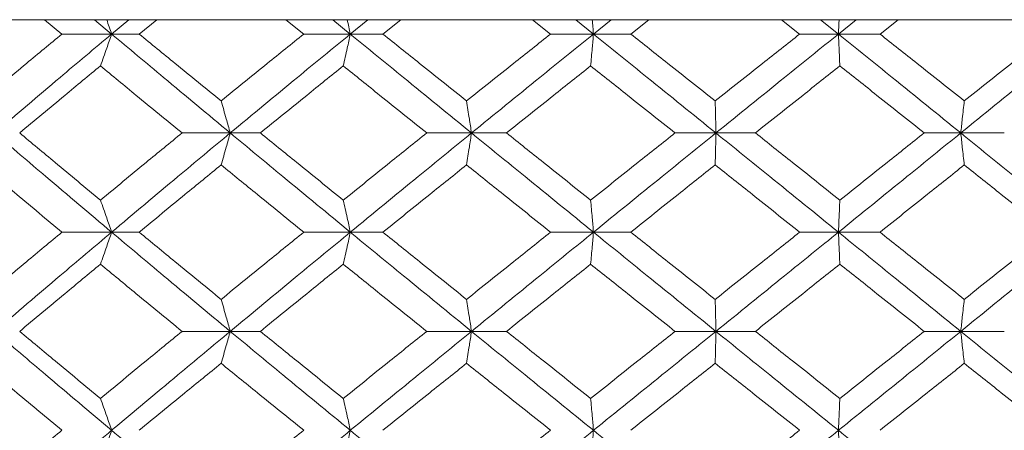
# Model space of a CAD drawing. Header units: inches. Extents: x -4 to 22.9, y -7.2 to 15.7.
# Tile 85 of 127: x 12.205 to 12.812, y 2.938 to 3.191. Entities that reach past the tile are written whole.
import ezdxf

# ---------------------------------------------------------------- set-up
doc = ezdxf.new("R2010")
doc.units = ezdxf.units.IN
doc.header["$MEASUREMENT"] = 0

msp = doc.modelspace()

# ---------------------------------------------------------------- linework, layer by layer
at = {"color": 7, "linetype": 'Continuous', "lineweight": 15}
for p, q in [((13.38894, 3.19092), (11.93173, 3.19092)), ((12.2314, 3.1821), (12.22076, 3.19092)), ((12.26207, 3.1821), (12.25156, 3.19092)), ((12.26207, 3.1821), (12.27266, 3.19092)), ((12.27905, 3.1821), (12.28986, 3.19092)), ((12.3805, 3.1821), (12.36956, 3.19092)), ((12.40922, 3.1821), (12.39844, 3.19092)), ((12.40922, 3.1821), (12.42006, 3.19092)), ((12.42932, 3.1821), (12.44036, 3.19092)), ((12.53267, 3.1821), (12.52156, 3.19092)), ((12.55913, 3.1821), (12.5482, 3.19092)), ((12.55913, 3.1821), (12.57009, 3.19092)), ((12.58212, 3.1821), (12.59327, 3.19092)), ((12.68623, 3.1821), (12.67507, 3.19092)), ((12.71015, 3.1821), (12.69918, 3.19092)), ((12.71015, 3.1821), (12.72111, 3.19092)), ((12.73578, 3.1821), (12.74692, 3.19092)), ((12.26207, 3.1821), (12.2314, 3.1821)), ((12.26207, 3.1821), (12.27905, 3.1821)), ((12.40922, 3.1821), (12.3805, 3.1821)), ((12.40922, 3.1821), (12.42932, 3.1821)), ((12.55913, 3.1821), (12.53267, 3.1821)), ((12.55913, 3.1821), (12.58212, 3.1821)), ((12.71015, 3.1821), (12.68623, 3.1821)), ((12.71015, 3.1821), (12.73578, 3.1821)), ((12.3352, 3.12114), (12.30546, 3.12114)), ((12.3352, 3.12114), (12.35377, 3.12114)), ((12.48394, 3.12114), (12.4563, 3.12114)), ((12.48394, 3.12114), (12.50551, 3.12114)), ((12.63461, 3.12114), (12.60938, 3.12114)), ((12.63461, 3.12114), (12.65895, 3.12114)), ((12.78556, 3.12114), (12.76301, 3.12114)), ((12.78556, 3.12114), (12.81241, 3.12114)), ((12.26207, 3.06002), (12.2314, 3.06002)), ((12.26207, 3.06002), (12.27905, 3.06002)), ((12.40922, 3.06002), (12.3805, 3.06002)), ((12.40922, 3.06002), (12.42932, 3.06002)), ((12.55913, 3.06002), (12.53267, 3.06002)), ((12.55913, 3.06002), (12.58212, 3.06002)), ((12.71015, 3.06002), (12.68623, 3.06002)), ((12.71015, 3.06002), (12.73578, 3.06002)), ((12.3352, 2.9989), (12.30546, 2.9989)), ((12.3352, 2.9989), (12.35377, 2.9989)), ((12.48394, 2.9989), (12.4563, 2.9989)), ((12.48394, 2.9989), (12.50551, 2.9989)), ((12.63461, 2.9989), (12.60938, 2.9989)), ((12.63461, 2.9989), (12.65895, 2.9989)), ((12.78556, 2.9989), (12.76301, 2.9989)), ((12.78556, 2.9989), (12.81241, 2.9989))]:
    msp.add_line(p, q, dxfattribs=at)
for points, knots in [([(12.25901, 3.19092), (12.25902, 3.19089), (12.26005, 3.18798), (12.26106, 3.18502), (12.26207, 3.1821)], [0, 0, 0, 0, 0.010766, 1, 1, 1, 1]), ([(12.40729, 3.19092), (12.4073, 3.19089), (12.40795, 3.18798), (12.40859, 3.18502), (12.40922, 3.1821)], [0, 0, 0, 0, 0.010766, 1, 1, 1, 1]), ([(12.55836, 3.19092), (12.55836, 3.19089), (12.55862, 3.18798), (12.55888, 3.18502), (12.55913, 3.1821)], [0, 0, 0, 0, 0.010766, 1, 1, 1, 1]), ([(12.71053, 3.19092), (12.71053, 3.19089), (12.7104, 3.18798), (12.71028, 3.18502), (12.71015, 3.1821)], [0, 0, 0, 0, 0.010766, 1, 1, 1, 1]), ([(12.18188, 3.14083), (12.19108, 3.14854), (12.20752, 3.16231), (12.2241, 3.17605), (12.2314, 3.1821)], [0, 0, 0, 0, 0.560339, 1, 1, 1, 1]), ([(12.19003, 3.12114), (12.2034, 3.13254), (12.22725, 3.15288), (12.25144, 3.17318), (12.26207, 3.1821)], [0, 0, 0, 0, 0.560458, 1, 1, 1, 1]), ([(12.25517, 3.16247), (12.25581, 3.16427), (12.25711, 3.16788), (12.25941, 3.1744), (12.26106, 3.17917), (12.26207, 3.1821)], [0, 0, 0, 0, 0.279168, 0.558336, 1, 1, 1, 1]), ([(12.3352, 3.12114), (12.32148, 3.13254), (12.297, 3.15288), (12.27273, 3.17318), (12.26207, 3.1821)], [0, 0, 0, 0, 0.560458, 1, 1, 1, 1]), ([(12.32957, 3.14083), (12.32011, 3.14854), (12.30322, 3.16231), (12.28643, 3.17605), (12.27905, 3.1821)], [0, 0, 0, 0, 0.560339, 1, 1, 1, 1]), ([(12.32957, 3.14083), (12.33905, 3.14854), (12.35597, 3.16231), (12.37301, 3.17605), (12.3805, 3.1821)], [0, 0, 0, 0, 0.560339, 1, 1, 1, 1]), ([(12.3352, 3.12114), (12.34897, 3.13254), (12.37353, 3.15288), (12.39833, 3.17318), (12.40922, 3.1821)], [0, 0, 0, 0, 0.560458, 1, 1, 1, 1]), ([(12.40487, 3.16247), (12.40528, 3.16427), (12.4061, 3.16788), (12.40755, 3.1744), (12.40859, 3.17917), (12.40922, 3.1821)], [0, 0, 0, 0, 0.279168, 0.558336, 1, 1, 1, 1]), ([(12.48394, 3.12114), (12.46995, 3.13254), (12.44499, 3.15288), (12.42014, 3.17318), (12.40922, 3.1821)], [0, 0, 0, 0, 0.560458, 1, 1, 1, 1]), ([(12.48088, 3.14083), (12.47124, 3.14854), (12.45403, 3.16231), (12.43687, 3.17605), (12.42932, 3.1821)], [0, 0, 0, 0, 0.560339, 1, 1, 1, 1]), ([(12.48088, 3.14083), (12.49054, 3.14854), (12.50777, 3.16231), (12.52506, 3.17605), (12.53267, 3.1821)], [0, 0, 0, 0, 0.560339, 1, 1, 1, 1]), ([(12.48394, 3.12114), (12.49795, 3.13254), (12.52296, 3.15288), (12.54809, 3.17318), (12.55913, 3.1821)], [0, 0, 0, 0, 0.560458, 1, 1, 1, 1]), ([(12.55738, 3.16247), (12.55754, 3.16427), (12.55787, 3.16788), (12.55846, 3.1744), (12.55888, 3.17917), (12.55913, 3.1821)], [0, 0, 0, 0, 0.279168, 0.558336, 1, 1, 1, 1]), ([(12.63461, 3.12114), (12.6205, 3.13254), (12.59534, 3.15288), (12.57019, 3.17318), (12.55913, 3.1821)], [0, 0, 0, 0, 0.560458, 1, 1, 1, 1]), ([(12.63416, 3.14083), (12.62444, 3.14854), (12.6071, 3.16231), (12.58975, 3.17605), (12.58212, 3.1821)], [0, 0, 0, 0, 0.560339, 1, 1, 1, 1]), ([(12.63416, 3.14083), (12.64388, 3.14854), (12.66123, 3.16231), (12.6786, 3.17605), (12.68623, 3.1821)], [0, 0, 0, 0, 0.560339, 1, 1, 1, 1]), ([(12.63461, 3.12114), (12.64871, 3.13254), (12.67389, 3.15288), (12.69908, 3.17318), (12.71015, 3.1821)], [0, 0, 0, 0, 0.560458, 1, 1, 1, 1]), ([(12.71101, 3.16247), (12.71093, 3.16427), (12.71077, 3.16788), (12.71048, 3.1744), (12.71028, 3.17917), (12.71015, 3.1821)], [0, 0, 0, 0, 0.2791678, 0.5583356, 1, 1, 1, 1]), ([(12.78556, 3.12114), (12.7715, 3.13254), (12.7464, 3.15288), (12.72122, 3.17318), (12.71015, 3.1821)], [0, 0, 0, 0, 0.560458, 1, 1, 1, 1]), ([(12.78773, 3.14083), (12.77804, 3.14854), (12.76075, 3.16231), (12.74341, 3.17605), (12.73578, 3.1821)], [0, 0, 0, 0, 0.560339, 1, 1, 1, 1]), ([(12.78556, 3.12114), (12.7996, 3.13254), (12.82466, 3.15288), (12.84964, 3.17318), (12.86062, 3.1821)], [0, 0, 0, 0, 0.560458, 1, 1, 1, 1]), ([(12.78773, 3.14083), (12.79741, 3.14854), (12.81469, 3.16231), (12.83193, 3.17605), (12.83951, 3.1821)], [0, 0, 0, 0, 0.560339, 1, 1, 1, 1]), ([(12.20538, 3.12114), (12.21464, 3.12886), (12.23117, 3.14265), (12.24784, 3.15641), (12.25517, 3.16247)], [0, 0, 0, 0, 0.5602736, 1, 1, 1, 1]), ([(12.30546, 3.12114), (12.29604, 3.12886), (12.27922, 3.14265), (12.26251, 3.15641), (12.25517, 3.16247)], [0, 0, 0, 0, 0.560274, 1, 1, 1, 1]), ([(12.35377, 3.12114), (12.36329, 3.12886), (12.38027, 3.14265), (12.39736, 3.15641), (12.40487, 3.16247)], [0, 0, 0, 0, 0.5602736, 1, 1, 1, 1]), ([(12.4563, 3.12114), (12.44668, 3.12886), (12.42951, 3.14265), (12.4124, 3.15641), (12.40487, 3.16247)], [0, 0, 0, 0, 0.560274, 1, 1, 1, 1]), ([(12.50551, 3.12114), (12.51518, 3.12886), (12.53245, 3.14265), (12.54977, 3.15641), (12.55738, 3.16247)], [0, 0, 0, 0, 0.560274, 1, 1, 1, 1]), ([(12.60938, 3.12114), (12.59966, 3.12886), (12.58233, 3.14265), (12.565, 3.15641), (12.55738, 3.16247)], [0, 0, 0, 0, 0.560274, 1, 1, 1, 1]), ([(12.65895, 3.12114), (12.66867, 3.12886), (12.68603, 3.14265), (12.70338, 3.15641), (12.71101, 3.16247)], [0, 0, 0, 0, 0.560274, 1, 1, 1, 1]), ([(12.76301, 3.12114), (12.75331, 3.12886), (12.736, 3.14265), (12.71864, 3.15641), (12.71101, 3.16247)], [0, 0, 0, 0, 0.560274, 1, 1, 1, 1]), ([(12.32957, 3.14083), (12.3301, 3.13902), (12.33115, 3.13541), (12.33303, 3.12887), (12.33438, 3.12408), (12.3352, 3.12114)], [0, 0, 0, 0, 0.2788696, 0.5577393, 1, 1, 1, 1]), ([(12.48088, 3.14083), (12.48117, 3.13902), (12.48174, 3.13541), (12.48276, 3.12887), (12.48349, 3.12408), (12.48394, 3.12114)], [0, 0, 0, 0, 0.27887, 0.557739, 1, 1, 1, 1]), ([(12.63416, 3.14083), (12.6342, 3.13902), (12.63429, 3.13541), (12.63444, 3.12887), (12.63454, 3.12408), (12.63461, 3.12114)], [0, 0, 0, 0, 0.27887, 0.557739, 1, 1, 1, 1]), ([(12.78773, 3.14083), (12.78752, 3.13902), (12.78712, 3.13541), (12.78639, 3.12887), (12.78588, 3.12408), (12.78556, 3.12114)], [0, 0, 0, 0, 0.27887, 0.557739, 1, 1, 1, 1]), ([(12.26207, 3.06002), (12.24854, 3.07144), (12.22439, 3.09182), (12.20052, 3.11218), (12.19003, 3.12114)], [0, 0, 0, 0, 0.560155, 1, 1, 1, 1]), ([(12.25517, 3.07974), (12.24584, 3.08747), (12.22918, 3.10128), (12.21265, 3.11507), (12.20538, 3.12114)], [0, 0, 0, 0, 0.560136, 1, 1, 1, 1]), ([(12.25517, 3.07974), (12.26452, 3.08747), (12.28123, 3.10128), (12.29806, 3.11507), (12.30546, 3.12114)], [0, 0, 0, 0, 0.560136, 1, 1, 1, 1]), ([(12.26207, 3.06002), (12.27565, 3.07144), (12.29991, 3.09182), (12.32442, 3.11218), (12.3352, 3.12114)], [0, 0, 0, 0, 0.560155, 1, 1, 1, 1]), ([(12.32957, 3.10144), (12.33009, 3.10324), (12.33115, 3.10686), (12.33303, 3.11341), (12.33438, 3.1182), (12.3352, 3.12114)], [0, 0, 0, 0, 0.278775, 0.557551, 1, 1, 1, 1]), ([(12.40922, 3.06002), (12.39535, 3.07144), (12.37059, 3.09182), (12.34601, 3.11218), (12.3352, 3.12114)], [0, 0, 0, 0, 0.560155, 1, 1, 1, 1]), ([(12.40487, 3.07974), (12.39531, 3.08747), (12.37823, 3.10128), (12.36124, 3.11507), (12.35377, 3.12114)], [0, 0, 0, 0, 0.560136, 1, 1, 1, 1]), ([(12.40487, 3.07974), (12.41446, 3.08747), (12.43156, 3.10128), (12.44874, 3.11507), (12.4563, 3.12114)], [0, 0, 0, 0, 0.560136, 1, 1, 1, 1]), ([(12.40922, 3.06002), (12.42313, 3.07144), (12.44796, 3.09182), (12.47295, 3.11218), (12.48394, 3.12114)], [0, 0, 0, 0, 0.560155, 1, 1, 1, 1]), ([(12.48088, 3.10144), (12.48117, 3.10324), (12.48174, 3.10686), (12.48276, 3.11341), (12.48349, 3.1182), (12.48394, 3.12114)], [0, 0, 0, 0, 0.278775, 0.557551, 1, 1, 1, 1]), ([(12.55913, 3.06002), (12.54507, 3.07144), (12.51996, 3.09182), (12.49494, 3.11218), (12.48394, 3.12114)], [0, 0, 0, 0, 0.5601553, 1, 1, 1, 1]), ([(12.55738, 3.07974), (12.54769, 3.08747), (12.53038, 3.10128), (12.51311, 3.11507), (12.50551, 3.12114)], [0, 0, 0, 0, 0.560136, 1, 1, 1, 1]), ([(12.55738, 3.07974), (12.56708, 3.08747), (12.5844, 3.10128), (12.60175, 3.11507), (12.60938, 3.12114)], [0, 0, 0, 0, 0.5601361, 1, 1, 1, 1]), ([(12.55913, 3.06002), (12.57321, 3.07144), (12.59834, 3.09182), (12.62353, 3.11218), (12.63461, 3.12114)], [0, 0, 0, 0, 0.560155, 1, 1, 1, 1]), ([(12.63416, 3.10144), (12.6342, 3.10324), (12.63429, 3.10686), (12.63444, 3.11341), (12.63454, 3.1182), (12.63461, 3.12114)], [0, 0, 0, 0, 0.2787754, 0.5575509, 1, 1, 1, 1]), ([(12.71015, 3.06002), (12.69605, 3.07144), (12.67088, 3.09182), (12.64569, 3.11218), (12.63461, 3.12114)], [0, 0, 0, 0, 0.560155, 1, 1, 1, 1]), ([(12.71101, 3.07974), (12.7013, 3.08747), (12.68395, 3.10128), (12.66659, 3.11507), (12.65895, 3.12114)], [0, 0, 0, 0, 0.560136, 1, 1, 1, 1]), ([(12.71015, 3.06002), (12.72424, 3.07144), (12.7494, 3.09182), (12.77451, 3.11218), (12.78556, 3.12114)], [0, 0, 0, 0, 0.560155, 1, 1, 1, 1]), ([(12.71101, 3.07974), (12.72073, 3.08747), (12.73807, 3.10128), (12.75539, 3.11507), (12.76301, 3.12114)], [0, 0, 0, 0, 0.560136, 1, 1, 1, 1]), ([(12.78773, 3.10144), (12.78752, 3.10324), (12.78712, 3.10686), (12.78639, 3.11341), (12.78588, 3.1182), (12.78556, 3.12114)], [0, 0, 0, 0, 0.278775, 0.557551, 1, 1, 1, 1]), ([(12.86062, 3.06002), (12.84664, 3.07144), (12.82168, 3.09182), (12.79659, 3.11218), (12.78556, 3.12114)], [0, 0, 0, 0, 0.560155, 1, 1, 1, 1]), ([(12.2314, 3.06002), (12.22211, 3.06775), (12.20554, 3.08156), (12.18911, 3.09536), (12.18188, 3.10144)], [0, 0, 0, 0, 0.560071, 1, 1, 1, 1]), ([(12.27905, 3.06002), (12.28845, 3.06775), (12.30524, 3.08156), (12.32213, 3.09536), (12.32957, 3.10144)], [0, 0, 0, 0, 0.560071, 1, 1, 1, 1]), ([(12.3805, 3.06002), (12.37096, 3.06775), (12.35394, 3.08156), (12.33701, 3.09536), (12.32957, 3.10144)], [0, 0, 0, 0, 0.560071, 1, 1, 1, 1]), ([(12.42932, 3.06002), (12.43893, 3.06775), (12.45608, 3.08156), (12.47331, 3.09536), (12.48088, 3.10144)], [0, 0, 0, 0, 0.560071, 1, 1, 1, 1]), ([(12.53267, 3.06002), (12.52299, 3.06775), (12.5057, 3.08156), (12.48846, 3.09536), (12.48088, 3.10144)], [0, 0, 0, 0, 0.560071, 1, 1, 1, 1]), ([(12.58212, 3.06002), (12.59183, 3.06775), (12.60917, 3.08156), (12.62653, 3.09536), (12.63416, 3.10144)], [0, 0, 0, 0, 0.560071, 1, 1, 1, 1]), ([(12.68623, 3.06002), (12.67651, 3.06775), (12.65916, 3.08156), (12.6418, 3.09536), (12.63416, 3.10144)], [0, 0, 0, 0, 0.560071, 1, 1, 1, 1]), ([(12.73578, 3.06002), (12.74549, 3.06775), (12.76282, 3.08156), (12.78012, 3.09536), (12.78773, 3.10144)], [0, 0, 0, 0, 0.560071, 1, 1, 1, 1]), ([(12.83951, 3.06002), (12.82986, 3.06775), (12.81262, 3.08156), (12.79533, 3.09536), (12.78773, 3.10144)], [0, 0, 0, 0, 0.560071, 1, 1, 1, 1]), ([(12.25517, 3.07974), (12.25581, 3.07793), (12.25711, 3.07432), (12.25941, 3.06776), (12.26106, 3.06296), (12.26207, 3.06002)], [0, 0, 0, 0, 0.278676, 0.557352, 1, 1, 1, 1]), ([(12.40487, 3.07974), (12.40528, 3.07793), (12.4061, 3.07432), (12.40755, 3.06776), (12.40859, 3.06296), (12.40922, 3.06002)], [0, 0, 0, 0, 0.278676, 0.5573521, 1, 1, 1, 1]), ([(12.55738, 3.07974), (12.55754, 3.07793), (12.55787, 3.07432), (12.55846, 3.06776), (12.55888, 3.06296), (12.55913, 3.06002)], [0, 0, 0, 0, 0.278676, 0.557352, 1, 1, 1, 1]), ([(12.71101, 3.07974), (12.71093, 3.07793), (12.71077, 3.07432), (12.71048, 3.06776), (12.71028, 3.06296), (12.71015, 3.06002)], [0, 0, 0, 0, 0.278676, 0.5573521, 1, 1, 1, 1]), ([(12.18188, 3.0186), (12.19108, 3.02633), (12.20752, 3.04013), (12.2241, 3.05394), (12.2314, 3.06002)], [0, 0, 0, 0, 0.559933, 1, 1, 1, 1]), ([(12.19003, 2.9989), (12.20339, 3.0103), (12.22727, 3.03067), (12.25143, 3.05105), (12.26207, 3.06002)], [0, 0, 0, 0, 0.559853, 1, 1, 1, 1]), ([(12.25517, 3.0403), (12.25581, 3.0421), (12.25711, 3.04572), (12.25941, 3.05228), (12.26106, 3.05707), (12.26207, 3.06002)], [0, 0, 0, 0, 0.278676, 0.5573521, 1, 1, 1, 1]), ([(12.3352, 2.9989), (12.32148, 3.0103), (12.29698, 3.03067), (12.27274, 3.05105), (12.26207, 3.06002)], [0, 0, 0, 0, 0.559853, 1, 1, 1, 1]), ([(12.32957, 3.0186), (12.32011, 3.02633), (12.30321, 3.04013), (12.28644, 3.05394), (12.27905, 3.06002)], [0, 0, 0, 0, 0.559933, 1, 1, 1, 1]), ([(12.32957, 3.0186), (12.33905, 3.02633), (12.35598, 3.04013), (12.37301, 3.05394), (12.3805, 3.06002)], [0, 0, 0, 0, 0.559933, 1, 1, 1, 1]), ([(12.3352, 2.9989), (12.34896, 3.0103), (12.37355, 3.03067), (12.39832, 3.05105), (12.40922, 3.06002)], [0, 0, 0, 0, 0.559853, 1, 1, 1, 1]), ([(12.40487, 3.0403), (12.40528, 3.0421), (12.4061, 3.04572), (12.40755, 3.05228), (12.40859, 3.05707), (12.40922, 3.06002)], [0, 0, 0, 0, 0.278676, 0.557352, 1, 1, 1, 1]), ([(12.48394, 2.9989), (12.46995, 3.0103), (12.44497, 3.03067), (12.42015, 3.05105), (12.40922, 3.06002)], [0, 0, 0, 0, 0.559853, 1, 1, 1, 1]), ([(12.48088, 3.0186), (12.47124, 3.02633), (12.45402, 3.04013), (12.43687, 3.05394), (12.42932, 3.06002)], [0, 0, 0, 0, 0.559933, 1, 1, 1, 1]), ([(12.48088, 3.0186), (12.49053, 3.02633), (12.50777, 3.04013), (12.52506, 3.05394), (12.53267, 3.06002)], [0, 0, 0, 0, 0.559933, 1, 1, 1, 1]), ([(12.48394, 2.9989), (12.49795, 3.0103), (12.52297, 3.03067), (12.54808, 3.05105), (12.55913, 3.06002)], [0, 0, 0, 0, 0.5598527, 1, 1, 1, 1]), ([(12.55738, 3.0403), (12.55754, 3.0421), (12.55787, 3.04572), (12.55846, 3.05228), (12.55888, 3.05707), (12.55913, 3.06002)], [0, 0, 0, 0, 0.278676, 0.5573521, 1, 1, 1, 1]), ([(12.63461, 2.9989), (12.62051, 3.0103), (12.59532, 3.03067), (12.57019, 3.05105), (12.55913, 3.06002)], [0, 0, 0, 0, 0.559853, 1, 1, 1, 1]), ([(12.63416, 3.0186), (12.62444, 3.02633), (12.60709, 3.04013), (12.58975, 3.05394), (12.58212, 3.06002)], [0, 0, 0, 0, 0.559933, 1, 1, 1, 1]), ([(12.63416, 3.0186), (12.64388, 3.02633), (12.66124, 3.04013), (12.67859, 3.05394), (12.68623, 3.06002)], [0, 0, 0, 0, 0.559933, 1, 1, 1, 1]), ([(12.63461, 2.9989), (12.64871, 3.0103), (12.6739, 3.03067), (12.69907, 3.05105), (12.71015, 3.06002)], [0, 0, 0, 0, 0.559853, 1, 1, 1, 1]), ([(12.71101, 3.0403), (12.71093, 3.0421), (12.71077, 3.04572), (12.71048, 3.05228), (12.71028, 3.05707), (12.71015, 3.06002)], [0, 0, 0, 0, 0.278676, 0.557352, 1, 1, 1, 1]), ([(12.78556, 2.9989), (12.7715, 3.0103), (12.74639, 3.03067), (12.72123, 3.05105), (12.71015, 3.06002)], [0, 0, 0, 0, 0.559853, 1, 1, 1, 1]), ([(12.78773, 3.0186), (12.77804, 3.02633), (12.76074, 3.04013), (12.74341, 3.05394), (12.73578, 3.06002)], [0, 0, 0, 0, 0.559933, 1, 1, 1, 1]), ([(12.78556, 2.9989), (12.7996, 3.0103), (12.82468, 3.03067), (12.84964, 3.05105), (12.86062, 3.06002)], [0, 0, 0, 0, 0.559853, 1, 1, 1, 1]), ([(12.78773, 3.0186), (12.79741, 3.02633), (12.81469, 3.04013), (12.83193, 3.05394), (12.83951, 3.06002)], [0, 0, 0, 0, 0.559933, 1, 1, 1, 1]), ([(12.20538, 2.9989), (12.21464, 3.00662), (12.23117, 3.02042), (12.24783, 3.03422), (12.25517, 3.0403)], [0, 0, 0, 0, 0.559868, 1, 1, 1, 1]), ([(12.30546, 2.9989), (12.29604, 3.00662), (12.27922, 3.02042), (12.26252, 3.03422), (12.25517, 3.0403)], [0, 0, 0, 0, 0.559868, 1, 1, 1, 1]), ([(12.35377, 2.9989), (12.36328, 3.00662), (12.38028, 3.02042), (12.39736, 3.03422), (12.40487, 3.0403)], [0, 0, 0, 0, 0.559868, 1, 1, 1, 1]), ([(12.4563, 2.9989), (12.44668, 3.00662), (12.4295, 3.02042), (12.4124, 3.03422), (12.40487, 3.0403)], [0, 0, 0, 0, 0.559868, 1, 1, 1, 1]), ([(12.50551, 2.9989), (12.51518, 3.00662), (12.53246, 3.02042), (12.54976, 3.03422), (12.55738, 3.0403)], [0, 0, 0, 0, 0.5598675, 1, 1, 1, 1]), ([(12.60938, 2.9989), (12.59967, 3.00662), (12.58232, 3.02042), (12.565, 3.03422), (12.55738, 3.0403)], [0, 0, 0, 0, 0.559868, 1, 1, 1, 1]), ([(12.65895, 2.9989), (12.66867, 3.00662), (12.68603, 3.02042), (12.70338, 3.03422), (12.71101, 3.0403)], [0, 0, 0, 0, 0.559868, 1, 1, 1, 1]), ([(12.76301, 2.9989), (12.75331, 3.00662), (12.73599, 3.02042), (12.71865, 3.03422), (12.71101, 3.0403)], [0, 0, 0, 0, 0.559868, 1, 1, 1, 1]), ([(12.32957, 3.0186), (12.33009, 3.01679), (12.33115, 3.01318), (12.33303, 3.00663), (12.33438, 3.00184), (12.3352, 2.9989)], [0, 0, 0, 0, 0.278775, 0.557551, 1, 1, 1, 1]), ([(12.48088, 3.0186), (12.48117, 3.01679), (12.48174, 3.01318), (12.48276, 3.00663), (12.48349, 3.00184), (12.48394, 2.9989)], [0, 0, 0, 0, 0.278775, 0.557551, 1, 1, 1, 1]), ([(12.63416, 3.0186), (12.6342, 3.01679), (12.63429, 3.01318), (12.63444, 3.00663), (12.63454, 3.00184), (12.63461, 2.9989)], [0, 0, 0, 0, 0.278775, 0.557551, 1, 1, 1, 1]), ([(12.78773, 3.0186), (12.78752, 3.01679), (12.78712, 3.01318), (12.78639, 3.00663), (12.78588, 3.00184), (12.78556, 2.9989)], [0, 0, 0, 0, 0.278775, 0.557551, 1, 1, 1, 1]), ([(12.26207, 2.93794), (12.24854, 2.9493), (12.22437, 2.9696), (12.20053, 2.98994), (12.19003, 2.9989)], [0, 0, 0, 0, 0.55955, 1, 1, 1, 1]), ([(12.25517, 2.95757), (12.24584, 2.96528), (12.22917, 2.97904), (12.21266, 2.99283), (12.20538, 2.9989)], [0, 0, 0, 0, 0.55973, 1, 1, 1, 1]), ([(12.25517, 2.95757), (12.26452, 2.96528), (12.28124, 2.97904), (12.29806, 2.99283), (12.30546, 2.9989)], [0, 0, 0, 0, 0.55973, 1, 1, 1, 1]), ([(12.26207, 2.93794), (12.27565, 2.9493), (12.29992, 2.9696), (12.32441, 2.98994), (12.3352, 2.9989)], [0, 0, 0, 0, 0.55955, 1, 1, 1, 1]), ([(12.32957, 2.97921), (12.3301, 2.98101), (12.33115, 2.98463), (12.33303, 2.99117), (12.33438, 2.99596), (12.3352, 2.9989)], [0, 0, 0, 0, 0.27887, 0.557739, 1, 1, 1, 1]), ([(12.40922, 2.93794), (12.39536, 2.9493), (12.37057, 2.9696), (12.34602, 2.98994), (12.3352, 2.9989)], [0, 0, 0, 0, 0.55955, 1, 1, 1, 1]), ([(12.40487, 2.95757), (12.39531, 2.96528), (12.37823, 2.97904), (12.36124, 2.99283), (12.35377, 2.9989)], [0, 0, 0, 0, 0.55973, 1, 1, 1, 1]), ([(12.40487, 2.95757), (12.41445, 2.96528), (12.43157, 2.97904), (12.44874, 2.99283), (12.4563, 2.9989)], [0, 0, 0, 0, 0.55973, 1, 1, 1, 1]), ([(12.40922, 2.93794), (12.42313, 2.9493), (12.44798, 2.9696), (12.47294, 2.98994), (12.48394, 2.9989)], [0, 0, 0, 0, 0.55955, 1, 1, 1, 1]), ([(12.48088, 2.97921), (12.48117, 2.98101), (12.48174, 2.98463), (12.48276, 2.99117), (12.48349, 2.99596), (12.48394, 2.9989)], [0, 0, 0, 0, 0.27887, 0.557739, 1, 1, 1, 1]), ([(12.55913, 2.93794), (12.54507, 2.9493), (12.51995, 2.9696), (12.49495, 2.98994), (12.48394, 2.9989)], [0, 0, 0, 0, 0.55955, 1, 1, 1, 1]), ([(12.55738, 2.95757), (12.54769, 2.96528), (12.53037, 2.97904), (12.51311, 2.99283), (12.50551, 2.9989)], [0, 0, 0, 0, 0.55973, 1, 1, 1, 1]), ([(12.55738, 2.95757), (12.56708, 2.96528), (12.58441, 2.97904), (12.60174, 2.99283), (12.60938, 2.9989)], [0, 0, 0, 0, 0.55973, 1, 1, 1, 1]), ([(12.55913, 2.93794), (12.57321, 2.9493), (12.59836, 2.9696), (12.62352, 2.98994), (12.63461, 2.9989)], [0, 0, 0, 0, 0.55955, 1, 1, 1, 1]), ([(12.63416, 2.97921), (12.6342, 2.98101), (12.63429, 2.98463), (12.63444, 2.99117), (12.63454, 2.99596), (12.63461, 2.9989)], [0, 0, 0, 0, 0.27887, 0.557739, 1, 1, 1, 1]), ([(12.71015, 2.93794), (12.69605, 2.9493), (12.67086, 2.9696), (12.64569, 2.98994), (12.63461, 2.9989)], [0, 0, 0, 0, 0.55955, 1, 1, 1, 1]), ([(12.71101, 2.95757), (12.7013, 2.96528), (12.68394, 2.97904), (12.66659, 2.99283), (12.65895, 2.9989)], [0, 0, 0, 0, 0.55973, 1, 1, 1, 1]), ([(12.71015, 2.93794), (12.72424, 2.9493), (12.74942, 2.9696), (12.77451, 2.98994), (12.78556, 2.9989)], [0, 0, 0, 0, 0.55955, 1, 1, 1, 1]), ([(12.71101, 2.95757), (12.72073, 2.96528), (12.73808, 2.97904), (12.75539, 2.99283), (12.76301, 2.9989)], [0, 0, 0, 0, 0.55973, 1, 1, 1, 1]), ([(12.78773, 2.97921), (12.78752, 2.98101), (12.78712, 2.98463), (12.78639, 2.99117), (12.78588, 2.99596), (12.78556, 2.9989)], [0, 0, 0, 0, 0.27887, 0.557739, 1, 1, 1, 1]), ([(12.86062, 2.93794), (12.84664, 2.9493), (12.82166, 2.9696), (12.7966, 2.98994), (12.78556, 2.9989)], [0, 0, 0, 0, 0.5595503, 1, 1, 1, 1]), ([(12.2314, 2.93794), (12.22212, 2.94563), (12.20553, 2.95938), (12.18911, 2.97315), (12.18188, 2.97921)], [0, 0, 0, 0, 0.5596645, 1, 1, 1, 1]), ([(12.27905, 2.93794), (12.28845, 2.94563), (12.30524, 2.95938), (12.32213, 2.97315), (12.32957, 2.97921)], [0, 0, 0, 0, 0.559665, 1, 1, 1, 1]), ([(12.3805, 2.93794), (12.37097, 2.94563), (12.35394, 2.95938), (12.33702, 2.97315), (12.32957, 2.97921)], [0, 0, 0, 0, 0.559665, 1, 1, 1, 1]), ([(12.42932, 2.93794), (12.43893, 2.94563), (12.45609, 2.95938), (12.4733, 2.97315), (12.48088, 2.97921)], [0, 0, 0, 0, 0.559665, 1, 1, 1, 1]), ([(12.53267, 2.93794), (12.52299, 2.94563), (12.5057, 2.95938), (12.48847, 2.97315), (12.48088, 2.97921)], [0, 0, 0, 0, 0.559665, 1, 1, 1, 1]), ([(12.58212, 2.93794), (12.59183, 2.94563), (12.60918, 2.95938), (12.62652, 2.97315), (12.63416, 2.97921)], [0, 0, 0, 0, 0.559665, 1, 1, 1, 1]), ([(12.68623, 2.93794), (12.67651, 2.94563), (12.65915, 2.95938), (12.6418, 2.97315), (12.63416, 2.97921)], [0, 0, 0, 0, 0.559665, 1, 1, 1, 1]), ([(12.73578, 2.93794), (12.74549, 2.94563), (12.76282, 2.95938), (12.78011, 2.97315), (12.78773, 2.97921)], [0, 0, 0, 0, 0.5596645, 1, 1, 1, 1]), ([(12.83951, 2.93794), (12.82986, 2.94563), (12.81261, 2.95938), (12.79534, 2.97315), (12.78773, 2.97921)], [0, 0, 0, 0, 0.559665, 1, 1, 1, 1]), ([(12.25517, 2.95757), (12.25581, 2.95577), (12.25711, 2.95216), (12.25941, 2.94563), (12.26106, 2.94086), (12.26207, 2.93794)], [0, 0, 0, 0, 0.2791678, 0.5583356, 1, 1, 1, 1]), ([(12.40487, 2.95757), (12.40528, 2.95577), (12.4061, 2.95216), (12.40755, 2.94563), (12.40859, 2.94086), (12.40922, 2.93794)], [0, 0, 0, 0, 0.279168, 0.558336, 1, 1, 1, 1]), ([(12.55738, 2.95757), (12.55754, 2.95577), (12.55787, 2.95216), (12.55846, 2.94563), (12.55888, 2.94086), (12.55913, 2.93794)], [0, 0, 0, 0, 0.279168, 0.558336, 1, 1, 1, 1]), ([(12.71101, 2.95757), (12.71093, 2.95577), (12.71077, 2.95216), (12.71048, 2.94563), (12.71028, 2.94086), (12.71015, 2.93794)], [0, 0, 0, 0, 0.279168, 0.558336, 1, 1, 1, 1]), ([(12.18188, 2.89682), (12.19108, 2.90449), (12.20753, 2.91818), (12.2241, 2.9319), (12.2314, 2.93794)], [0, 0, 0, 0, 0.559527, 1, 1, 1, 1]), ([(12.19003, 2.87732), (12.20339, 2.8886), (12.22728, 2.90878), (12.25143, 2.92902), (12.26207, 2.93794)], [0, 0, 0, 0, 0.559248, 1, 1, 1, 1]), ([(12.25517, 2.91834), (12.25582, 2.92014), (12.25711, 2.92374), (12.25941, 2.93026), (12.26106, 2.93502), (12.26207, 2.93794)], [0, 0, 0, 0, 0.279356, 0.558712, 1, 1, 1, 1]), ([(12.3352, 2.87732), (12.32149, 2.8886), (12.29697, 2.90878), (12.27274, 2.92902), (12.26207, 2.93794)], [0, 0, 0, 0, 0.559248, 1, 1, 1, 1]), ([(12.32957, 2.89682), (12.33905, 2.90449), (12.35599, 2.91818), (12.373, 2.9319), (12.3805, 2.93794)], [0, 0, 0, 0, 0.559527, 1, 1, 1, 1]), ([(12.3352, 2.87732), (12.34896, 2.8886), (12.37356, 2.90878), (12.39832, 2.92902), (12.40922, 2.93794)], [0, 0, 0, 0, 0.559248, 1, 1, 1, 1]), ([(12.40487, 2.91834), (12.40528, 2.92014), (12.4061, 2.92374), (12.40755, 2.93026), (12.40859, 2.93502), (12.40922, 2.93794)], [0, 0, 0, 0, 0.279356, 0.558712, 1, 1, 1, 1]), ([(12.48394, 2.87732), (12.46996, 2.8886), (12.44496, 2.90878), (12.42016, 2.92902), (12.40922, 2.93794)], [0, 0, 0, 0, 0.559248, 1, 1, 1, 1]), ([(12.48088, 2.89682), (12.49053, 2.90449), (12.50778, 2.91818), (12.52506, 2.9319), (12.53267, 2.93794)], [0, 0, 0, 0, 0.559527, 1, 1, 1, 1]), ([(12.48394, 2.87732), (12.49794, 2.8886), (12.52299, 2.90878), (12.54808, 2.92902), (12.55913, 2.93794)], [0, 0, 0, 0, 0.559248, 1, 1, 1, 1]), ([(12.55738, 2.91834), (12.55754, 2.92014), (12.55787, 2.92374), (12.55846, 2.93026), (12.55888, 2.93502), (12.55913, 2.93794)], [0, 0, 0, 0, 0.279356, 0.558712, 1, 1, 1, 1]), ([(12.63461, 2.87732), (12.62051, 2.8886), (12.59531, 2.90878), (12.5702, 2.92902), (12.55913, 2.93794)], [0, 0, 0, 0, 0.559248, 1, 1, 1, 1]), ([(12.63416, 2.89682), (12.64388, 2.90449), (12.66125, 2.91818), (12.67859, 2.9319), (12.68623, 2.93794)], [0, 0, 0, 0, 0.559527, 1, 1, 1, 1]), ([(12.63461, 2.87732), (12.64871, 2.8886), (12.67392, 2.90878), (12.69907, 2.92902), (12.71015, 2.93794)], [0, 0, 0, 0, 0.559248, 1, 1, 1, 1]), ([(12.71101, 2.91834), (12.71093, 2.92014), (12.71077, 2.92374), (12.71048, 2.93026), (12.71028, 2.93502), (12.71015, 2.93794)], [0, 0, 0, 0, 0.279356, 0.558712, 1, 1, 1, 1]), ([(12.78556, 2.87732), (12.7715, 2.8886), (12.74637, 2.90878), (12.72123, 2.92902), (12.71015, 2.93794)], [0, 0, 0, 0, 0.559248, 1, 1, 1, 1]), ([(12.78556, 2.87732), (12.7996, 2.8886), (12.8247, 2.90878), (12.84963, 2.92902), (12.86062, 2.93794)], [0, 0, 0, 0, 0.559248, 1, 1, 1, 1]), ([(12.78773, 2.89682), (12.79741, 2.90449), (12.8147, 2.91818), (12.83193, 2.9319), (12.83951, 2.93794)], [0, 0, 0, 0, 0.559527, 1, 1, 1, 1])]:
    msp.add_open_spline(points, degree=3, knots=knots, dxfattribs=at)

doc.saveas('drawing.dxf')
